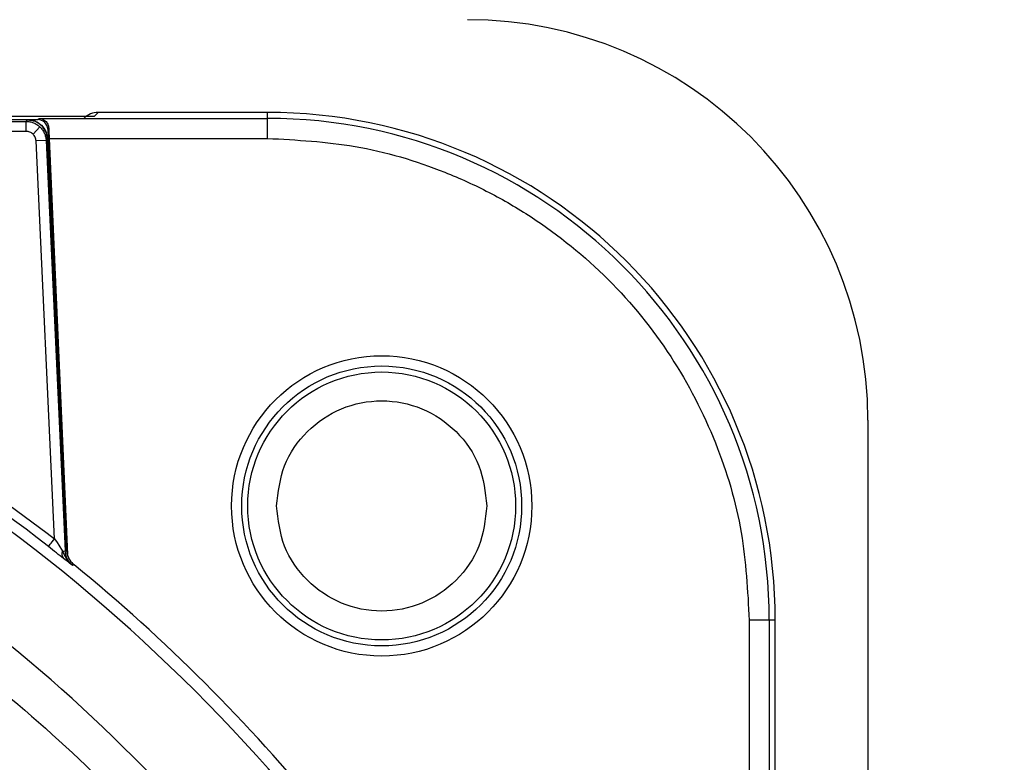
# Model space of a CAD drawing. Header units: millimetres. Extents: x 2719 to 13968, y 3953 to 13921.
# Tile 139 of 160: x 5583 to 5632, y 9479 to 9516. Entities that reach past the tile are written whole.
import ezdxf

# ---------------------------------------------------------------- set-up
doc = ezdxf.new("R2010")
doc.units = ezdxf.units.MM

msp = doc.modelspace()

# ---------------------------------------------------------------- linework, layer by layer
at = {"color": 7, "linetype": 'Continuous', "lineweight": 25}
for p, q in [((5566.5, 9510.801), (5584.04, 9510.801)), ((5586.847, 9510.953), (5566.667, 9510.953)), ((5583.528, 9510.792), (5567.008, 9510.792)), ((5583.523, 9510.786), (5567.014, 9510.786)), ((5567.087, 9510.713), (5583.454, 9510.713)), ((5583.454, 9510.713), (5583.523, 9510.786)), ((5583.454, 9510.213), (5583.454, 9510.713)), ((5584.04, 9510.801), (5584.099, 9510.862)), ((5584.099, 9510.862), (5595.505, 9510.862)), ((5587.053, 9511.159), (5586.847, 9510.953)), ((5595.505, 9511.159), (5587.053, 9511.159)), ((5595.505, 9510.862), (5595.505, 9511.159)), ((5595.505, 9509.862), (5595.505, 9510.862)), ((5583.454, 9510.213), (5567.087, 9510.213)), ((5583.799, 9510.075), (5584.144, 9510.437)), ((5584.54, 9510.323), (5584.584, 9510.369)), ((5584.452, 9509.76), (5583.953, 9509.737)), ((5584.879, 9489.865), (5583.953, 9509.737)), ((5584.521, 9509.833), (5584.452, 9509.76)), ((5584.452, 9509.76), (5585.408, 9489.257)), ((5585.479, 9489.292), (5584.521, 9509.833)), ((5585.485, 9489.295), (5584.527, 9509.839)), ((5584.604, 9509.862), (5585.52, 9489.08)), ((5584.604, 9509.862), (5595.505, 9509.862)), ((5625.501, 9495.794), (5625.501, 9345.814)), ((5584.595, 9489.504), (5584.624, 9489.541)), ((5584.624, 9489.541), (5584.663, 9489.589)), ((5584.663, 9489.589), (5584.709, 9489.649)), ((5584.709, 9489.649), (5584.762, 9489.716)), ((5584.762, 9489.716), (5584.82, 9489.789)), ((5584.82, 9489.789), (5584.879, 9489.865)), ((5584.879, 9489.865), (5585, 9489.678)), ((5585, 9489.678), (5585.082, 9489.549)), ((5585.082, 9489.549), (5585.274, 9489.25)), ((5584.57, 9489.472), (5584.577, 9489.481)), ((5584.577, 9489.481), (5584.595, 9489.504)), ((5585.274, 9489.25), (5585.359, 9489.067)), ((5585.359, 9489.067), (5585.479, 9488.86)), ((5585.408, 9489.257), (5585.479, 9489.292)), ((5585.567, 9488.69), (5585.325, 9488.878)), ((5585.479, 9488.86), (5585.775, 9488.529)), ((5585.775, 9488.529), (5585.567, 9488.69)), ((5585.845, 9488.565), (5585.775, 9488.529)), ((5619.571, 9485.795), (5619.571, 9474.895)), ((5620.571, 9485.795), (5619.571, 9485.795)), ((5620.868, 9485.795), (5620.571, 9485.795)), ((5620.571, 9485.795), (5620.571, 9474.389)), ((5620.868, 9384.856), (5620.868, 9485.795))]:
    msp.add_line(p, q, dxfattribs=at)
at = {"color": 8, "linetype": 'Continuous', "lineweight": 25}
msp.add_line((5584.54, 9510.323), (5585.145, 9496.593), dxfattribs=at)
at = {"color": 7, "linetype": 'Continuous', "lineweight": 25}
for radius in [7.499, 6.99, 6.69]:
    msp.add_circle((5601.215, 9491.505), radius, dxfattribs=at)
at = {"color": 30, "true_color": 0xf26722}
for centre, radius, start, end in [((5530.513, 8540.921), 2359.686, 330, 180), ((4650.63, 8540.921), 1479.803, 28.644316, 121.355684)]:
    msp.add_arc(centre, radius, start, end, dxfattribs=at)
at = {"color": 7, "linetype": 'Continuous', "lineweight": 25}
for centre, radius, start, end in [((5530.513, 9420.804), 139.981, 21.32654, 51.27917), ((5605.503, 9495.794), 19.997, 0, 90), ((5584.04, 9510.301), 0.5, 2.5442, 89.9816), ((5595.505, 9485.795), 25.363, 0, 90), ((5595.505, 9485.795), 25.066, 0, 90), ((5530.513, 9420.804), 87.393, 51.78945, 66.65967), ((5530.513, 9420.804), 86.86, 35.63251, 54.44293), ((5585.576, 9489.102), 0.337, 153.9122, 221.8161), ((5581.504, 9570.867), 81.703, 272.64473, 272.73906), ((5530.513, 9420.804), 87.488, 39.23628, 50.76368), ((5530.513, 9420.804), 82.35, 20.98969, 52.29115)]:
    msp.add_arc(centre, radius, start, end, dxfattribs=at)
for centre, major_axis, ratio, start_param, end_param in [((5587.052, 9510.159), (-0.707, -0.707), 0.999695, 3.926839, 4.712389), ((5584.621, 9509.862), (-0.044, 1), 0.017438, 1.0381, 1.570028)]:
    msp.add_ellipse(centre, major_axis=major_axis, ratio=ratio, start_param=start_param, end_param=end_param, dxfattribs=at)
for points, knots in [([(5583.454, 9510.713), (5583.517, 9510.71), (5583.644, 9510.703), (5583.827, 9510.647), (5583.999, 9510.561), (5584.095, 9510.478), (5584.144, 9510.437)], [0, 0, 0, 0, 0.2499918, 0.499978, 0.7500011, 1, 1, 1, 1]), ([(5584.521, 9509.833), (5584.502, 9509.957), (5584.462, 9510.21), (5584.229, 9510.526), (5583.902, 9510.744), (5583.648, 9510.772), (5583.523, 9510.786)], [0, 0, 0, 0, 0.246029, 0.499998, 0.753928, 1, 1, 1, 1]), ([(5583.528, 9510.792), (5583.656, 9510.778), (5583.91, 9510.75), (5584.234, 9510.531), (5584.467, 9510.218), (5584.507, 9509.965), (5584.527, 9509.839)], [0, 0, 0, 0, 0.250009, 0.499966, 0.750024, 1, 1, 1, 1]), ([(5584.099, 9510.862), (5584.1, 9510.862), (5584.126, 9510.861), (5584.235, 9510.849), (5584.395, 9510.772), (5584.547, 9510.594), (5584.572, 9510.439), (5584.584, 9510.369)], [0, 0, 0, 0, 0.005535, 0.122028, 0.502207, 0.776412, 1, 1, 1, 1]), ([(5583.799, 9510.075), (5583.748, 9510.115), (5583.646, 9510.194), (5583.518, 9510.207), (5583.454, 9510.213)], [0, 0, 0, 0, 0.499609, 1, 1, 1, 1]), ([(5584.144, 9510.437), (5584.187, 9510.39), (5584.274, 9510.298), (5584.368, 9510.13), (5584.433, 9509.95), (5584.446, 9509.823), (5584.452, 9509.76)], [0, 0, 0, 0, 0.24994, 0.499918, 0.750055, 1, 1, 1, 1]), ([(5583.953, 9509.737), (5583.943, 9509.801), (5583.925, 9509.928), (5583.841, 9510.026), (5583.799, 9510.075)], [0, 0, 0, 0, 0.499719, 1, 1, 1, 1]), ([(5595.505, 9509.862), (5596.972, 9509.784), (5599.996, 9509.624), (5603.701, 9508.513), (5606.594, 9507.202), (5609.425, 9505.547), (5612.643, 9502.934), (5615.773, 9499.085), (5617.993, 9494.772), (5619.332, 9490.287), (5619.493, 9487.263), (5619.571, 9485.795)], [0, 0, 0, 0, 0.116497, 0.239973, 0.304366, 0.368746, 0.500084, 0.631422, 0.760029, 0.883504, 1, 1, 1, 1]), ([(5565.336, 9501.504), (5567.636, 9500.44), (5572.237, 9498.311), (5578.784, 9494.412), (5582.848, 9491.38), (5584.879, 9489.865)], [0, 0, 0, 0, 0.3332749, 0.6667118, 1, 1, 1, 1]), ([(5595.965, 9491.505), (5596.044, 9492.192), (5596.202, 9493.566), (5597.416, 9495.314), (5599.151, 9496.481), (5601.215, 9496.891), (5603.278, 9496.481), (5605.013, 9495.314), (5606.227, 9493.566), (5606.385, 9492.192), (5606.464, 9491.505)], [0, 0, 0, 0, 0.125004, 0.249998, 0.374999, 0.5, 0.625001, 0.750001, 0.874996, 1, 1, 1, 1]), ([(5606.464, 9491.505), (5606.385, 9490.818), (5606.227, 9489.444), (5605.013, 9487.697), (5603.278, 9486.529), (5601.215, 9486.119), (5599.151, 9486.529), (5597.416, 9487.697), (5596.202, 9489.444), (5596.044, 9490.818), (5595.965, 9491.505)], [0, 0, 0, 0, 0.124998, 0.250001, 0.374998, 0.5, 0.625002, 0.75, 0.875002, 1, 1, 1, 1]), ([(5585.325, 9488.878), (5585.21, 9488.968), (5584.98, 9489.15), (5584.707, 9489.364), (5584.57, 9489.472)], [0, 0, 0, 0, 0.499354, 1, 1, 1, 1]), ([(5585.775, 9488.529), (5585.723, 9488.576), (5585.62, 9488.671), (5585.509, 9488.851), (5585.431, 9489.047), (5585.416, 9489.187), (5585.408, 9489.257)], [0, 0, 0, 0, 0.249916, 0.499775, 0.749762, 1, 1, 1, 1]), ([(5585.479, 9489.292), (5585.486, 9489.222), (5585.501, 9489.083), (5585.58, 9488.886), (5585.691, 9488.707), (5585.794, 9488.612), (5585.845, 9488.565)], [0, 0, 0, 0, 0.250663, 0.499998, 0.750903, 1, 1, 1, 1]), ([(5585.851, 9488.568), (5585.8, 9488.615), (5585.697, 9488.71), (5585.585, 9488.89), (5585.508, 9489.086), (5585.493, 9489.226), (5585.485, 9489.295)], [0, 0, 0, 0, 0.250031, 0.500035, 0.749974, 1, 1, 1, 1]), ([(5579.871, 9484.229), (5581.756, 9482.681), (5585.536, 9479.577), (5590.649, 9474.277), (5595.306, 9468.55), (5599.397, 9462.407), (5602.945, 9455.953), (5604.79, 9451.423), (5605.711, 9449.164)], [0, 0, 0, 0, 0.165851, 0.33258, 0.499999, 0.66743, 0.834151, 1, 1, 1, 1])]:
    msp.add_open_spline(points, degree=3, knots=knots, dxfattribs=at)

doc.saveas('drawing.dxf')
